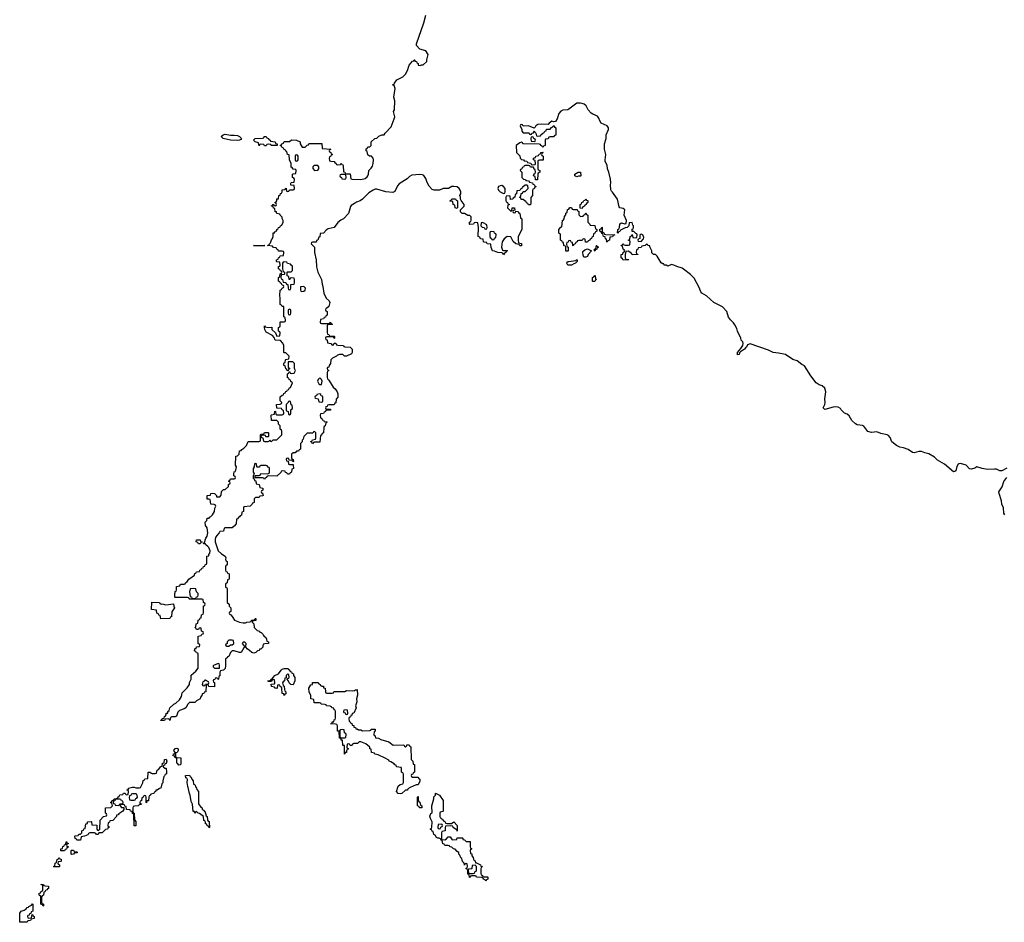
# Model space of a CAD drawing. Header units: inches. Extents: x 2718490 to 2828976, y 856982 to 957410.
# Tile 17 of 63: x 2743848 to 2754879, y 887126 to 897240. Entities that reach past the tile are written whole.
import ezdxf

# ---------------------------------------------------------------- set-up
doc = ezdxf.new("R2010")
doc.units = ezdxf.units.IN
doc.header["$MEASUREMENT"] = 0
for name, color, linetype in [('C7848', 7, 'Continuous'), ('C7849', 7, 'Continuous'), ('C7859', 7, 'Continuous')]:
    doc.layers.add(name, color=color, linetype=linetype)

msp = doc.modelspace()

# ---------------------------------------------------------------- linework, layer by layer
at = {"layer": 'C7848', "color": 6}
for points in [[(2746152, 890000), (2746151, 889970), (2746132, 889950), (2746111, 889949), (2746098, 889942), (2746092, 889928), (2746091, 889889), (2746078, 889882), (2746074, 889850), (2746067, 889847), (2746062, 889862), (2746050, 889866), (2746038, 889862), (2746033, 889847), (2746018, 889842), (2746014, 889830), (2746018, 889818), (2746032, 889812), (2746030, 889766), (2745968, 889768), (2745962, 889782), (2745950, 889786), (2745938, 889782), (2745932, 889710), (2745914, 889706), (2745910, 889688), (2745894, 889686), (2745890, 889666), (2745872, 889648), (2745870, 889629), (2745830, 889609), (2745810, 889589), (2745750, 889588), (2745731, 889569), (2745710, 889529), (2745690, 889517), (2745640, 889500), (2745620, 889480), (2745604, 889436), (2745590, 889428), (2745553, 889427), (2745538, 889422), (2745530, 889386), (2745522, 889402), (2745510, 889406), (2745478, 889402), (2745470, 889388), (2745430, 889386), (2745428, 889390), (2745442, 889398), (2745446, 889410), (2745466, 889414), (2745470, 889434), (2745482, 889438), (2745489, 889451), (2745489, 889470), (2745509, 889471), (2745509, 889489), (2745521, 889499), (2745530, 889531), (2745575, 889570), (2745599, 889581), (2745639, 889620), (2745662, 889658), (2745670, 889698), (2745725, 889755), (2745749, 889790), (2745750, 889814), (2745769, 889851), (2745770, 889894), (2745820, 889940), (2745847, 889973), (2745847, 890000)], [(2746017, 890000), (2746014, 889990), (2746030, 889974), (2746070, 889972), (2746086, 889974), (2746087, 890000)]]:
    msp.add_lwpolyline(points, dxfattribs=at)
for points in [[(2746910, 889788), (2746886, 889790), (2746866, 889810), (2746856, 889836), (2746846, 889850), (2746846, 889854), (2746866, 889870), (2746862, 889902), (2746850, 889906), (2746834, 889890), (2746834, 889866), (2746818, 889862), (2746814, 889830), (2746798, 889822), (2746794, 889810), (2746798, 889778), (2746812, 889772), (2746813, 889733), (2746818, 889718), (2746831, 889710), (2746830, 889686), (2746818, 889682), (2746814, 889670), (2746810, 889669), (2746806, 889686), (2746789, 889690), (2746786, 889750), (2746782, 889762), (2746767, 889767), (2746762, 889782), (2746750, 889786), (2746738, 889782), (2746734, 889750), (2746730, 889746), (2746710, 889748), (2746702, 889762), (2746669, 889770), (2746667, 889793), (2746702, 889798), (2746706, 889810), (2746702, 889842), (2746690, 889846), (2746678, 889842), (2746670, 889826), (2746630, 889826), (2746628, 889830), (2746662, 889838), (2746666, 889850), (2746682, 889858), (2746686, 889870), (2746689, 889871), (2746706, 889890), (2746749, 889911), (2746776, 889950), (2746790, 889962), (2746810, 889970), (2746854, 889970), (2746858, 889958), (2746870, 889954), (2746878, 889938), (2746892, 889932), (2746898, 889918), (2746914, 889910), (2746914, 889890), (2746932, 889870), (2746931, 889830)], [(2745930, 889838), (2745922, 889838), (2745913, 889827), (2745898, 889822), (2745894, 889790), (2745898, 889778), (2745910, 889774), (2745922, 889778), (2745930, 889794), (2745962, 889798), (2745966, 889810), (2745962, 889822)], [(2747290, 889694), (2747350, 889694), (2747362, 889698), (2747366, 889710), (2747372, 889712), (2747489, 889711), (2747510, 889722), (2747580, 889720), (2747598, 889722), (2747611, 889731), (2747629, 889731), (2747630, 889734), (2747631, 889671), (2747621, 889630), (2747625, 889595), (2747612, 889550), (2747618, 889530), (2747590, 889468), (2747574, 889466), (2747570, 889446), (2747558, 889442), (2747554, 889430), (2747538, 889422), (2747534, 889410), (2747538, 889378), (2747550, 889374), (2747558, 889358), (2747570, 889354), (2747574, 889334), (2747590, 889332), (2747592, 889312), (2747611, 889310), (2747613, 889293), (2747627, 889293), (2747642, 889282), (2747670, 889282), (2747690, 889272), (2747770, 889274), (2747782, 889278), (2747786, 889290), (2747830, 889291), (2747830, 889266), (2747818, 889262), (2747814, 889230), (2747818, 889218), (2747830, 889214), (2747834, 889194), (2747869, 889191), (2747895, 889175), (2747982, 889150), (2748031, 889111), (2748150, 889114), (2748158, 889098), (2748170, 889094), (2748182, 889098), (2748187, 889113), (2748210, 889114), (2748218, 889098), (2748230, 889094), (2748232, 888952), (2748252, 888930), (2748258, 888898), (2748270, 888894), (2748271, 888889), (2748272, 888808), (2748258, 888802), (2748253, 888787), (2748238, 888782), (2748234, 888770), (2748238, 888758), (2748250, 888754), (2748310, 888754), (2748318, 888738), (2748332, 888730), (2748331, 888709), (2748313, 888667), (2748290, 888668), (2748224, 888636), (2748198, 888622), (2748192, 888608), (2748170, 888606), (2748130, 888569), (2748110, 888566), (2748088, 888570), (2748070, 888590), (2748090, 888652), (2748110, 888672), (2748142, 888678), (2748147, 888693), (2748147, 888787), (2748142, 888802), (2748126, 888810), (2748126, 888850), (2748122, 888862), (2748070, 888868), (2748067, 888887), (2748050, 888889), (2748042, 888902), (2748006, 888926), (2747989, 888930), (2747982, 888942), (2747944, 888964), (2747864, 889004), (2747826, 889010), (2747822, 889022), (2747790, 889028), (2747786, 889066), (2747770, 889068), (2747769, 889089), (2747749, 889109), (2747725, 889125), (2747670, 889148), (2747653, 889147), (2747634, 889130), (2747592, 889128), (2747578, 889122), (2747574, 889110), (2747568, 889108), (2747550, 889106), (2747542, 889122), (2747530, 889126), (2747518, 889122), (2747514, 889090), (2747518, 889078), (2747531, 889070), (2747518, 889062), (2747511, 889049), (2747510, 889029), (2747492, 889028), (2747492, 889012), (2747486, 889010), (2747486, 889106), (2747470, 889108), (2747466, 889166), (2747450, 889168), (2747448, 889188), (2747430, 889190), (2747426, 889266), (2747410, 889268), (2747407, 889327), (2747402, 889342), (2747387, 889347), (2747329, 889350), (2747347, 889353), (2747350, 889372), (2747366, 889374), (2747370, 889394), (2747382, 889398), (2747387, 889413), (2747387, 889487), (2747382, 889502), (2747370, 889506), (2747367, 889527), (2747346, 889530), (2747342, 889542), (2747328, 889548), (2747286, 889550), (2747282, 889562), (2747267, 889567), (2747226, 889570), (2747222, 889582), (2747207, 889587), (2747146, 889586), (2747142, 889622), (2747108, 889630), (2747108, 889670), (2747090, 889706), (2747088, 889750), (2747110, 889786), (2747128, 889792), (2747130, 889814), (2747190, 889814), (2747198, 889798), (2747214, 889790), (2747218, 889778), (2747232, 889772), (2747250, 889771), (2747253, 889753), (2747272, 889750), (2747274, 889710), (2747278, 889698)], [(2747510, 889506), (2747478, 889502), (2747474, 889490), (2747478, 889478), (2747493, 889473), (2747498, 889458), (2747510, 889454), (2747522, 889458), (2747526, 889470), (2747522, 889502)], [(2747470, 889286), (2747438, 889282), (2747434, 889270), (2747434, 889210), (2747438, 889198), (2747450, 889194), (2747490, 889194), (2747502, 889198), (2747506, 889230), (2747502, 889242), (2747486, 889250), (2747482, 889282)], [(2745630, 888885), (2745622, 888890), (2745622, 888902), (2745609, 888910), (2745607, 888967), (2745590, 888969), (2745586, 888986), (2745568, 888990), (2745570, 889012), (2745586, 889014), (2745588, 889030), (2745575, 889050), (2745590, 889073), (2745610, 889077), (2745625, 889070), (2745625, 889050), (2745611, 889029), (2745594, 889026), (2745593, 888993), (2745598, 888978), (2745613, 888973), (2745652, 888970), (2745654, 888910), (2745650, 888889)], [(2745270, 888466), (2745266, 888470), (2745266, 888530), (2745262, 888542), (2745250, 888546), (2745238, 888542), (2745233, 888527), (2745218, 888522), (2745213, 888487), (2745198, 888482), (2745194, 888470), (2745198, 888458), (2745213, 888453), (2745210, 888446), (2745190, 888446), (2745174, 888430), (2745133, 888427), (2745118, 888422), (2745114, 888410), (2745114, 888370), (2745118, 888358), (2745131, 888350), (2745133, 888273), (2745150, 888254), (2745150, 888208), (2745130, 888206), (2745128, 888328), (2745122, 888342), (2745110, 888346), (2745107, 888367), (2745088, 888370), (2745086, 888386), (2745046, 888390), (2745042, 888422), (2745026, 888426), (2745022, 888442), (2744990, 888446), (2744978, 888442), (2744974, 888430), (2744990, 888414), (2745014, 888414), (2745014, 888390), (2745002, 888370), (2744957, 888343), (2744950, 888330), (2744934, 888326), (2744931, 888310), (2744890, 888266), (2744858, 888262), (2744853, 888247), (2744838, 888242), (2744834, 888210), (2744838, 888198), (2744850, 888194), (2744851, 888191), (2744846, 888186), (2744834, 888186), (2744830, 888168), (2744810, 888166), (2744772, 888130), (2744733, 888127), (2744729, 888109), (2744709, 888109), (2744702, 888122), (2744687, 888127), (2744633, 888127), (2744618, 888122), (2744612, 888108), (2744574, 888090), (2744538, 888082), (2744530, 888046), (2744487, 888047), (2744482, 888062), (2744470, 888066), (2744466, 888090), (2744470, 888094), (2744502, 888098), (2744510, 888114), (2744530, 888114), (2744546, 888130), (2744546, 888150), (2744562, 888158), (2744567, 888173), (2744582, 888178), (2744589, 888230), (2744607, 888233), (2744609, 888250), (2744650, 888254), (2744654, 888250), (2744658, 888218), (2744713, 888213), (2744714, 888170), (2744718, 888158), (2744730, 888154), (2744746, 888170), (2744748, 888270), (2744787, 888313), (2744822, 888318), (2744826, 888330), (2744822, 888342), (2744808, 888348), (2744808, 888410), (2744870, 888414), (2744886, 888430), (2744882, 888462), (2744870, 888466), (2744870, 888474), (2744882, 888478), (2744886, 888490), (2744902, 888498), (2744906, 888510), (2744928, 888512), (2744942, 888518), (2744946, 888530), (2744962, 888538), (2744970, 888554), (2745002, 888558), (2745010, 888574), (2745030, 888574), (2745038, 888558), (2745050, 888554), (2745062, 888558), (2745066, 888590), (2745062, 888602), (2745048, 888610), (2745066, 888614), (2745068, 888630), (2745110, 888642), (2745130, 888642), (2745150, 888634), (2745190, 888634), (2745202, 888638), (2745228, 888690), (2745230, 888714), (2745242, 888718), (2745250, 888734), (2745282, 888738), (2745289, 888810), (2745314, 888810), (2745318, 888798), (2745333, 888793), (2745367, 888793), (2745382, 888798), (2745388, 888830), (2745402, 888838), (2745429, 888871), (2745446, 888874), (2745449, 888910), (2745466, 888914), (2745470, 888951), (2745490, 888954), (2745498, 888930), (2745490, 888906), (2745478, 888902), (2745470, 888886), (2745458, 888882), (2745454, 888870), (2745473, 888853), (2745490, 888852), (2745494, 888810), (2745491, 888791), (2745476, 888784), (2745470, 888766), (2745462, 888758), (2745450, 888710), (2745450, 888688), (2745441, 888679), (2745431, 888630), (2745414, 888626), (2745388, 888608), (2745372, 888608), (2745370, 888588), (2745354, 888586), (2745352, 888570), (2745318, 888562), (2745314, 888550), (2745298, 888542), (2745293, 888527), (2745290, 888488), (2745274, 888486)], [(2745970, 888186), (2745962, 888202), (2745950, 888206), (2745946, 888226), (2745930, 888228), (2745929, 888249), (2745922, 888262), (2745910, 888266), (2745908, 888310), (2745864, 888344), (2745846, 888350), (2745830, 888366), (2745818, 888362), (2745810, 888348), (2745807, 888367), (2745790, 888369), (2745783, 888450), (2745770, 888478), (2745759, 888550), (2745750, 888568), (2745736, 888636), (2745730, 888646), (2745726, 888694), (2745728, 888728), (2745722, 888742), (2745710, 888746), (2745706, 888770), (2745750, 888774), (2745758, 888758), (2745770, 888754), (2745776, 888730), (2745790, 888711), (2745795, 888675), (2745810, 888671), (2745820, 888640), (2745830, 888630), (2745833, 888613), (2745850, 888591), (2745853, 888453), (2745877, 888417), (2745891, 888410), (2745891, 888391), (2745910, 888382), (2745913, 888373), (2745922, 888370), (2745938, 888318), (2745950, 888310), (2745952, 888272), (2745958, 888258), (2745970, 888254), (2745972, 888248), (2745974, 888190)], [(2745150, 888566), (2745110, 888566), (2745098, 888562), (2745092, 888548), (2745078, 888542), (2745074, 888530), (2745078, 888498), (2745093, 888493), (2745130, 888494), (2745142, 888498), (2745148, 888512), (2745162, 888518), (2745166, 888530), (2745162, 888562)], [(2748633, 888233), (2748687, 888233), (2748710, 888251), (2748751, 888209), (2748750, 888146), (2748746, 888166), (2748730, 888168), (2748706, 888190), (2748702, 888202), (2748670, 888208), (2748618, 888202), (2748614, 888190), (2748614, 888150), (2748578, 888142), (2748572, 888128), (2748574, 888054), (2748610, 888052), (2748630, 888062), (2748650, 888082), (2748670, 888082), (2748692, 888052), (2748746, 888054), (2748750, 888074), (2748809, 888071), (2748812, 888070), (2748814, 888066), (2748814, 888054), (2748830, 888052), (2748850, 888032), (2748894, 888030), (2748894, 887970), (2748898, 887958), (2748914, 887950), (2748898, 887942), (2748894, 887930), (2748898, 887898), (2748913, 887893), (2748914, 887870), (2748930, 887854), (2748932, 887832), (2748938, 887818), (2748950, 887814), (2748954, 887794), (2748966, 887794), (2749012, 887770), (2749014, 887754), (2749032, 887750), (2749018, 887742), (2749013, 887727), (2749013, 887673), (2749018, 887658), (2749032, 887652), (2749038, 887638), (2749050, 887634), (2749090, 887634), (2749094, 887630), (2749094, 887610), (2749078, 887602), (2749070, 887586), (2749062, 887602), (2749046, 887610), (2749042, 887622), (2749027, 887627), (2748966, 887630), (2748962, 887642), (2748950, 887646), (2748910, 887646), (2748898, 887642), (2748894, 887630), (2748887, 887627), (2748882, 887662), (2748870, 887666), (2748867, 887707), (2748862, 887722), (2748850, 887726), (2748849, 887731), (2748862, 887738), (2748866, 887750), (2748862, 887782), (2748850, 887786), (2748838, 887782), (2748830, 887768), (2748829, 887789), (2748810, 887808), (2748802, 887842), (2748790, 887849), (2748780, 887880), (2748769, 887890), (2748769, 887909), (2748750, 887918), (2748725, 887945), (2748708, 887950), (2748690, 887968), (2748666, 887970), (2748662, 887982), (2748650, 887986), (2748610, 887986), (2748602, 888002), (2748590, 888006), (2748582, 888042), (2748570, 888046), (2748562, 888062), (2748548, 888068), (2748532, 888068), (2748516, 888076), (2748502, 888102), (2748486, 888110), (2748482, 888142), (2748468, 888148), (2748462, 888162), (2748450, 888166), (2748450, 888174), (2748462, 888178), (2748467, 888193), (2748469, 888250), (2748450, 888288), (2748444, 888316), (2748456, 888344), (2748468, 888352), (2748464, 888430), (2748488, 888510), (2748488, 888532), (2748506, 888550), (2748508, 888572), (2748550, 888551), (2748593, 888490), (2748594, 888370), (2748590, 888366), (2748558, 888362), (2748554, 888350), (2748554, 888310), (2748558, 888298), (2748572, 888292), (2748578, 888278), (2748590, 888274), (2748598, 888258), (2748614, 888250), (2748618, 888238)], [(2744970, 888506), (2744930, 888506), (2744918, 888502), (2744913, 888487), (2744898, 888482), (2744894, 888470), (2744898, 888458), (2744913, 888453), (2744918, 888438), (2744950, 888434), (2744962, 888438), (2744970, 888454), (2745002, 888458), (2745006, 888470), (2745002, 888482), (2744987, 888487), (2744982, 888502)], [(2748350, 888409), (2748326, 888410), (2748322, 888422), (2748306, 888430), (2748306, 888530), (2748310, 888534), (2748314, 888534), (2748314, 888490), (2748318, 888478), (2748332, 888472), (2748338, 888438), (2748352, 888430), (2748354, 888410)], [(2748570, 888226), (2748538, 888222), (2748534, 888190), (2748538, 888178), (2748550, 888174), (2748562, 888178), (2748567, 888193), (2748582, 888198), (2748586, 888210), (2748582, 888222)], [(2744310, 887926), (2744309, 887950), (2744326, 887954), (2744330, 887974), (2744342, 887978), (2744350, 887994), (2744362, 887998), (2744371, 888031), (2744378, 888018), (2744394, 888010), (2744378, 888002), (2744374, 887990), (2744378, 887978), (2744394, 887970), (2744378, 887962), (2744373, 887947), (2744358, 887942), (2744350, 887926)], [(2744430, 887886), (2744426, 887890), (2744426, 887930), (2744430, 887934), (2744450, 887934), (2744458, 887918), (2744490, 887914), (2744494, 887910), (2744490, 887906), (2744458, 887902), (2744450, 887888)], [(2744230, 887746), (2744226, 887750), (2744242, 887758), (2744246, 887790), (2744262, 887798), (2744268, 887830), (2744282, 887838), (2744290, 887854), (2744298, 887838), (2744312, 887832), (2744314, 887810), (2744310, 887806), (2744278, 887802), (2744274, 887790), (2744278, 887778), (2744294, 887770), (2744294, 887750), (2744290, 887746)], [(2748950, 887766), (2748918, 887762), (2748914, 887730), (2748910, 887726), (2748878, 887722), (2748874, 887710), (2748878, 887678), (2748890, 887674), (2748930, 887674), (2748942, 887678), (2748946, 887690), (2748962, 887698), (2748966, 887710), (2748966, 887750)], [(2744110, 887306), (2744102, 887322), (2744086, 887330), (2744086, 887410), (2744082, 887422), (2744070, 887426), (2744067, 887433), (2744067, 887453), (2744082, 887458), (2744087, 887473), (2744102, 887478), (2744106, 887490), (2744106, 887530), (2744102, 887542), (2744088, 887548), (2744088, 887552), (2744114, 887550), (2744118, 887538), (2744133, 887533), (2744170, 887532), (2744172, 887528), (2744170, 887506), (2744158, 887502), (2744154, 887490), (2744138, 887482), (2744130, 887466), (2744118, 887462), (2744114, 887430), (2744098, 887422), (2744094, 887410), (2744093, 887353), (2744098, 887338), (2744114, 887330), (2744114, 887310)], [(2743950, 887174), (2743982, 887178), (2743986, 887214), (2743990, 887214), (2743998, 887198), (2744012, 887192), (2744012, 887168), (2743978, 887162), (2743970, 887146), (2743938, 887142), (2743930, 887126), (2743850, 887126), (2743848, 887230), (2743866, 887250), (2743898, 887262), (2743922, 887278), (2743930, 887291), (2743945, 887295), (2743950, 887302), (2743982, 887318), (2743990, 887334), (2743994, 887330), (2743994, 887250), (2743978, 887242), (2743974, 887226), (2743958, 887222), (2743953, 887207), (2743938, 887202), (2743934, 887190), (2743938, 887178)]]:
    msp.add_lwpolyline(points, close=True, dxfattribs=at)
at = {"layer": 'C7849', "color": 6}
for points in [[(2745847, 890000), (2745846, 890130), (2745842, 890142), (2745830, 890146), (2745822, 890162), (2745808, 890168), (2745809, 890189), (2745814, 890194), (2745826, 890194), (2745830, 890214), (2745862, 890218), (2745866, 890230), (2745862, 890242), (2745848, 890248), (2745848, 890332), (2745882, 890338), (2745887, 890353), (2745902, 890358), (2745906, 890370), (2745902, 890382), (2745886, 890390), (2745882, 890422), (2745870, 890426), (2745858, 890422), (2745850, 890406), (2745830, 890406), (2745822, 890422), (2745809, 890430), (2745822, 890438), (2745826, 890470), (2745842, 890478), (2745846, 890510), (2745862, 890518), (2745870, 890534), (2745882, 890538), (2745886, 890570), (2745902, 890578), (2745908, 890592), (2745909, 890671), (2745910, 890674), (2745922, 890678), (2745926, 890690), (2745922, 890702), (2745908, 890710), (2745902, 890742), (2745890, 890746), (2745752, 890748), (2745746, 890750), (2745742, 890762), (2745727, 890767), (2745590, 890766), (2745586, 890770), (2745586, 890790), (2745590, 890834), (2745602, 890838), (2745606, 890850), (2745606, 890890), (2745642, 890898), (2745650, 890914), (2745690, 890914), (2745702, 890918), (2745706, 890930), (2745722, 890938), (2745742, 890970), (2745805, 891015), (2745810, 891034), (2745822, 891038), (2745830, 891054), (2745862, 891058), (2745867, 891073), (2745882, 891078), (2745887, 891093), (2745902, 891098), (2745907, 891113), (2745922, 891118), (2745927, 891133), (2745942, 891138), (2745946, 891150), (2745946, 891230), (2745966, 891234), (2745966, 891246), (2745977, 891263), (2745981, 891290), (2745967, 891327), (2745957, 891337), (2745934, 891354), (2745930, 891366), (2745910, 891366), (2745906, 891370), (2745906, 891374), (2745918, 891382), (2745933, 891430), (2745948, 891452), (2745957, 891490), (2745947, 891547), (2745928, 891572), (2745926, 891610), (2745946, 891630), (2745947, 891653), (2745970, 891654), (2745975, 891665), (2745990, 891672), (2746009, 891691), (2746029, 891730), (2746035, 891765), (2746046, 891790), (2746042, 891802), (2746027, 891807), (2745988, 891810), (2745982, 891862), (2745968, 891868), (2745950, 891869), (2745948, 891910), (2745987, 891913), (2745989, 891930), (2746010, 891936), (2746032, 891930), (2746052, 891910), (2746054, 891894), (2746090, 891894), (2746107, 891913), (2746110, 891954), (2746130, 891974), (2746150, 891974), (2746188, 892010), (2746188, 892030), (2746202, 892038), (2746206, 892050), (2746202, 892062), (2746190, 892066), (2746190, 892074), (2746202, 892078), (2746210, 892094), (2746250, 892094), (2746262, 892098), (2746266, 892110), (2746262, 892122), (2746247, 892127), (2746246, 892150), (2746250, 892174), (2746262, 892178), (2746270, 892194), (2746278, 892230), (2746266, 892250), (2746269, 892350), (2746290, 892354), (2746306, 892370), (2746309, 892410), (2746328, 892412), (2746335, 892425), (2746360, 892440), (2746389, 892470), (2746407, 892513), (2746530, 892514), (2746542, 892518), (2746546, 892530), (2746546, 892590), (2746550, 892594), (2746582, 892598), (2746590, 892614), (2746630, 892614), (2746634, 892610), (2746634, 892570), (2746630, 892566), (2746607, 892567), (2746602, 892582), (2746590, 892586), (2746558, 892582), (2746554, 892570), (2746558, 892558), (2746573, 892553), (2746578, 892518), (2746590, 892514), (2746630, 892514), (2746642, 892518), (2746650, 892534), (2746658, 892518), (2746670, 892514), (2746688, 892532), (2746727, 892533), (2746786, 892590), (2746786, 892630), (2746782, 892642), (2746766, 892650), (2746766, 892690), (2746748, 892708), (2746746, 892730), (2746727, 892747), (2746668, 892748), (2746666, 892810), (2746670, 892814), (2746702, 892818), (2746706, 892854), (2746714, 892850), (2746718, 892818), (2746730, 892814), (2746790, 892814), (2746802, 892818), (2746806, 892830), (2746802, 892862), (2746788, 892868), (2746782, 892882), (2746727, 892887), (2746726, 892930), (2746767, 892933), (2746782, 892938), (2746786, 892950), (2746768, 892970), (2746767, 893013), (2746787, 893033), (2746802, 893038), (2746806, 893050), (2746822, 893058), (2746828, 893072), (2746842, 893078), (2746850, 893094), (2746862, 893098), (2746867, 893113), (2746882, 893118), (2746906, 893170), (2746887, 893187), (2746882, 893202), (2746867, 893207), (2746862, 893222), (2746847, 893227), (2746848, 893272), (2746862, 893278), (2746866, 893294), (2746873, 893293), (2746878, 893278), (2746890, 893274), (2746922, 893278), (2746938, 893310), (2746926, 893330), (2746927, 893387), (2746907, 893407), (2746854, 893406), (2746854, 893350), (2746858, 893338), (2746870, 893334), (2746872, 893328), (2746858, 893322), (2746854, 893306), (2746846, 893310), (2746842, 893322), (2746830, 893326), (2746822, 893362), (2746806, 893366), (2746808, 893388), (2746810, 893394), (2746822, 893398), (2746826, 893430), (2746830, 893434), (2746862, 893438), (2746866, 893470), (2746830, 893506), (2746810, 893506), (2746806, 893510), (2746809, 893589), (2746797, 893617), (2746770, 893646), (2746710, 893648), (2746700, 893680), (2746682, 893702), (2746610, 893737), (2746593, 893770), (2746589, 893791), (2746590, 893811), (2746598, 893798), (2746630, 893792), (2746673, 893793), (2746674, 893770), (2746713, 893733), (2746730, 893694), (2746762, 893698), (2746766, 893730), (2746762, 893742), (2746746, 893750), (2746746, 893790), (2746762, 893798), (2746766, 893810), (2746766, 893850), (2746770, 893854), (2746810, 893854), (2746822, 893858), (2746826, 893870), (2746822, 893902), (2746806, 893910), (2746806, 894026), (2746788, 894028), (2746782, 894042), (2746766, 894050), (2746767, 894127), (2746762, 894142), (2746762, 894170), (2746768, 894190), (2746766, 894210), (2746782, 894218), (2746787, 894233), (2746802, 894238), (2746806, 894250), (2746802, 894262), (2746787, 894267), (2746782, 894282), (2746770, 894286), (2746762, 894302), (2746746, 894310), (2746746, 894350), (2746762, 894358), (2746768, 894392), (2746782, 894398), (2746786, 894410), (2746782, 894422), (2746770, 894426), (2746762, 894442), (2746746, 894450), (2746747, 894473), (2746762, 894478), (2746766, 894490), (2746762, 894522), (2746730, 894526), (2746726, 894530), (2746726, 894550), (2746742, 894558), (2746747, 894573), (2746762, 894578), (2746767, 894593), (2746802, 894598), (2746806, 894630), (2746802, 894642), (2746790, 894646), (2746747, 894647), (2746742, 894662), (2746727, 894667), (2746722, 894682), (2746690, 894688), (2746682, 894702), (2746626, 894710), (2746642, 894718), (2746646, 894730), (2746659, 894741), (2746670, 894772), (2746682, 894790), (2746689, 894810), (2746688, 894850), (2746707, 894853), (2746710, 894871), (2746727, 894873), (2746729, 894890), (2746743, 894897), (2746749, 894910), (2746764, 894916), (2746770, 894931), (2746783, 894937), (2746798, 894970), (2746798, 894990), (2746788, 895012), (2746788, 895028), (2746766, 895050), (2746762, 895062), (2746730, 895068), (2746726, 895086), (2746710, 895088), (2746706, 895126), (2746690, 895128), (2746687, 895147), (2746670, 895149), (2746670, 895154), (2746682, 895158), (2746686, 895170), (2746693, 895173), (2746698, 895158), (2746710, 895154), (2746722, 895158), (2746726, 895170), (2746722, 895182), (2746708, 895190), (2746722, 895198), (2746729, 895211), (2746730, 895231), (2746747, 895233), (2746750, 895271), (2746767, 895273), (2746770, 895294), (2746782, 895298), (2746788, 895312), (2746790, 895332), (2746822, 895338), (2746826, 895350), (2746832, 895352), (2746838, 895318), (2746850, 895314), (2746862, 895318), (2746870, 895334), (2746910, 895334), (2746922, 895338), (2746926, 895350), (2746922, 895382), (2746887, 895387), (2746887, 895407), (2746890, 895414), (2746922, 895418), (2746926, 895450), (2746922, 895462), (2746906, 895470), (2746906, 895510), (2746910, 895514), (2746942, 895518), (2746946, 895550), (2746942, 895562), (2746910, 895566), (2746902, 895582), (2746890, 895586), (2746888, 895628), (2746869, 895671), (2746866, 895726), (2746850, 895728), (2746842, 895762), (2746830, 895766), (2746822, 895782), (2746810, 895786), (2746802, 895802), (2746790, 895806), (2746782, 895822), (2746766, 895830), (2746782, 895838), (2746786, 895850), (2746802, 895858), (2746810, 895874), (2746870, 895874), (2746892, 895892), (2746950, 895891), (2746990, 895872), (2746992, 895850), (2747013, 895813), (2747047, 895813), (2747070, 895834), (2747082, 895838), (2747086, 895850), (2747091, 895851), (2747232, 895852), (2747238, 895798), (2747334, 895790), (2747318, 895782), (2747314, 895770), (2747318, 895758), (2747334, 895750), (2747338, 895738), (2747354, 895730), (2747338, 895722), (2747330, 895706), (2747318, 895702), (2747314, 895690), (2747318, 895658), (2747333, 895653), (2747372, 895652), (2747378, 895638), (2747394, 895630), (2747398, 895618), (2747410, 895614), (2747442, 895618), (2747450, 895634), (2747458, 895618), (2747470, 895614), (2747473, 895607), (2747474, 895534), (2747492, 895532), (2747498, 895518), (2747510, 895514), (2747550, 895514), (2747558, 895458), (2747573, 895453), (2747670, 895450), (2747720, 895460), (2747742, 895478), (2747748, 895490), (2747755, 895510), (2747758, 895550), (2747785, 895575), (2747800, 895600), (2747809, 895630), (2747813, 895670), (2747809, 895690), (2747790, 895709), (2747766, 895710), (2747750, 895726), (2747742, 895762), (2747728, 895770), (2747728, 895792), (2747742, 895798), (2747750, 895814), (2747770, 895814), (2747786, 895830), (2747786, 895870), (2747828, 895910), (2747849, 895911), (2747870, 895934), (2747906, 895950), (2747930, 895951), (2747941, 895970), (2748010, 896041), (2748044, 896130), (2748049, 896150), (2748035, 896210), (2748048, 896230), (2748049, 896330), (2748039, 896370), (2748054, 896470), (2748042, 896502), (2748026, 896510), (2748042, 896518), (2748046, 896530), (2748075, 896565), (2748139, 896601), (2748171, 896629), (2748194, 896670), (2748210, 896731), (2748250, 896774), (2748262, 896778), (2748266, 896790), (2748270, 896792), (2748274, 896786), (2748274, 896774), (2748294, 896770), (2748298, 896758), (2748314, 896750), (2748314, 896730), (2748335, 896725), (2748350, 896734), (2748370, 896734), (2748408, 896770), (2748409, 896791), (2748426, 896850), (2748398, 896890), (2748330, 896909), (2748294, 896950), (2748294, 896970), (2748375, 897205), (2748397, 897290)], [(2750000, 896239), (2749990, 896231), (2749932, 896228), (2749910, 896216), (2749888, 896190), (2749870, 896130), (2749850, 896098), (2749830, 896095), (2749810, 896102), (2749780, 896080), (2749770, 896066), (2749690, 896069), (2749654, 896066), (2749631, 896050), (2749624, 896036), (2749610, 896026), (2749550, 896049), (2749490, 896046), (2749482, 896062), (2749470, 896066), (2749458, 896062), (2749454, 896050), (2749474, 896010), (2749474, 895990), (2749490, 895974), (2749551, 895971), (2749554, 895970), (2749558, 895958), (2749570, 895954), (2749582, 895958), (2749586, 895970), (2749606, 895974), (2749610, 895994), (2749618, 895978), (2749632, 895970), (2749638, 895938), (2749650, 895934), (2749682, 895938), (2749686, 895950), (2749708, 895970), (2749723, 895977), (2749730, 895992), (2749746, 895994), (2749750, 896014), (2749790, 896014), (2749807, 896033), (2749822, 896038), (2749826, 896050), (2749834, 896050), (2749838, 896038), (2749854, 896030), (2749853, 895947), (2749838, 895942), (2749830, 895928), (2749790, 895926), (2749778, 895922), (2749770, 895906), (2749738, 895902), (2749734, 895890), (2749734, 895830), (2749718, 895822), (2749710, 895806), (2749702, 895822), (2749686, 895830), (2749682, 895842), (2749667, 895847), (2749492, 895848), (2749486, 895850), (2749482, 895862), (2749470, 895866), (2749450, 895862), (2749412, 895830), (2749414, 895750), (2749450, 895714), (2749454, 895690), (2749470, 895674), (2749494, 895670), (2749498, 895658), (2749530, 895654), (2749538, 895638), (2749573, 895633), (2749578, 895618), (2749590, 895614), (2749622, 895618), (2749626, 895630), (2749622, 895662), (2749606, 895670), (2749606, 895690), (2749626, 895694), (2749630, 895712), (2749662, 895718), (2749668, 895732), (2749682, 895738), (2749687, 895753), (2749710, 895754), (2749714, 895750), (2749698, 895742), (2749694, 895730), (2749698, 895718), (2749714, 895710), (2749713, 895667), (2749670, 895666), (2749658, 895662), (2749654, 895650), (2749654, 895570), (2749658, 895558), (2749674, 895550), (2749674, 895530), (2749658, 895522), (2749654, 895510), (2749650, 895446), (2749627, 895447), (2749622, 895482), (2749606, 895490), (2749610, 895514), (2749622, 895518), (2749626, 895530), (2749622, 895562), (2749610, 895566), (2749606, 895586), (2749569, 895589), (2749562, 895602), (2749550, 895606), (2749510, 895606), (2749498, 895602), (2749493, 895587), (2749478, 895582), (2749473, 895567), (2749458, 895562), (2749454, 895550), (2749474, 895530), (2749474, 895470), (2749493, 895453), (2749514, 895450), (2749518, 895438), (2749550, 895434), (2749558, 895418), (2749593, 895413), (2749598, 895398), (2749613, 895393), (2749618, 895378), (2749631, 895371), (2749630, 895366), (2749618, 895362), (2749610, 895346), (2749598, 895342), (2749593, 895327), (2749592, 895270), (2749573, 895247), (2749574, 895190), (2749570, 895166), (2749547, 895167), (2749542, 895182), (2749527, 895187), (2749522, 895202), (2749510, 895206), (2749490, 895226), (2749467, 895227), (2749462, 895242), (2749446, 895250), (2749462, 895258), (2749467, 895293), (2749482, 895298), (2749490, 895314), (2749510, 895314), (2749546, 895350), (2749542, 895382), (2749530, 895386), (2749510, 895386), (2749490, 895366), (2749478, 895362), (2749473, 895347), (2749458, 895342), (2749453, 895327), (2749418, 895322), (2749414, 895290), (2749398, 895282), (2749394, 895250), (2749378, 895242), (2749372, 895228), (2749347, 895227), (2749342, 895262), (2749330, 895266), (2749298, 895262), (2749293, 895247), (2749293, 895213), (2749298, 895198), (2749313, 895193), (2749318, 895178), (2749334, 895170), (2749318, 895162), (2749314, 895130), (2749350, 895094), (2749362, 895098), (2749367, 895133), (2749393, 895133), (2749394, 895106), (2749378, 895102), (2749374, 895090), (2749378, 895078), (2749390, 895074), (2749402, 895078), (2749406, 895094), (2749434, 895090), (2749438, 895078), (2749452, 895070), (2749458, 895018), (2749474, 895010), (2749472, 894890), (2749434, 894810), (2749432, 894770), (2749438, 894738), (2749470, 894734), (2749470, 894706), (2749450, 894706), (2749442, 894722), (2749406, 894730), (2749376, 894756), (2749350, 894806), (2749310, 894809), (2749275, 894785), (2749252, 894750), (2749245, 894690), (2749258, 894658), (2749270, 894654), (2749310, 894654), (2749314, 894650), (2749298, 894642), (2749294, 894630), (2749278, 894622), (2749270, 894606), (2749262, 894622), (2749248, 894628), (2749206, 894630), (2749167, 894647), (2749146, 894650), (2749130, 894686), (2749126, 894726), (2749086, 894730), (2749082, 894742), (2749050, 894746), (2749046, 894750), (2749042, 894782), (2749010, 894786), (2749002, 894802), (2748986, 894810), (2748988, 894910), (2748982, 894962), (2748950, 894966), (2748938, 894962), (2748932, 894948), (2748890, 894946), (2748886, 894950), (2748886, 894970), (2748902, 894978), (2748907, 894993), (2748906, 895030), (2748890, 895046), (2748870, 895046), (2748830, 895068), (2748806, 895070), (2748788, 895088), (2748786, 895110), (2748828, 895150), (2748829, 895170), (2748794, 895214), (2748788, 895228), (2748788, 895250), (2748779, 895270), (2748789, 895290), (2748789, 895310), (2748784, 895330), (2748770, 895347), (2748750, 895366), (2748710, 895372), (2748690, 895369), (2748651, 895349), (2748593, 895347), (2748550, 895329), (2748490, 895328), (2748470, 895338), (2748435, 895375), (2748414, 895414), (2748400, 895460), (2748375, 895495), (2748362, 895502), (2748330, 895506), (2748243, 895497), (2748216, 895484), (2748190, 895458), (2748099, 895401), (2748081, 895379), (2748050, 895314), (2748030, 895305), (2747950, 895312), (2747850, 895342), (2747830, 895340), (2747809, 895331), (2747761, 895299), (2747690, 895230), (2747661, 895210), (2747623, 895197), (2747598, 895182), (2747563, 895157), (2747554, 895146), (2747530, 895070), (2747474, 895010), (2747445, 894995), (2747414, 894966), (2747370, 894910), (2747305, 894895), (2747280, 894880), (2747250, 894849), (2747214, 894846), (2747210, 894806), (2747198, 894802), (2747190, 894768), (2747174, 894766), (2747170, 894746), (2747130, 894746), (2747118, 894742), (2747114, 894730), (2747151, 894691), (2747150, 894630), (2747168, 894550), (2747172, 894472), (2747190, 894410), (2747228, 894328), (2747235, 894275), (2747246, 894250), (2747255, 894175), (2747281, 894121), (2747314, 894090), (2747322, 894070), (2747310, 894028), (2747290, 894006), (2747278, 894002), (2747274, 893990), (2747278, 893978), (2747294, 893970), (2747294, 893930), (2747278, 893922), (2747273, 893907), (2747258, 893902), (2747253, 893887), (2747218, 893882), (2747214, 893850), (2747218, 893838), (2747230, 893834), (2747310, 893834), (2747322, 893838), (2747330, 893852), (2747334, 893834), (2747352, 893830), (2747350, 893826), (2747310, 893826), (2747298, 893822), (2747294, 893810), (2747294, 893730), (2747298, 893718), (2747313, 893713), (2747318, 893698), (2747330, 893694), (2747370, 893694), (2747374, 893690), (2747374, 893670), (2747370, 893666), (2747362, 893682), (2747350, 893686), (2747290, 893686), (2747278, 893682), (2747274, 893670), (2747278, 893658), (2747293, 893653), (2747298, 893618), (2747332, 893612), (2747350, 893594), (2747362, 893598), (2747370, 893614), (2747390, 893614), (2747398, 893598), (2747413, 893593), (2747474, 893590), (2747478, 893578), (2747490, 893574), (2747550, 893572), (2747571, 893550), (2747574, 893510), (2747565, 893495), (2747511, 893470), (2747486, 893470), (2747468, 893488), (2747430, 893489), (2747410, 893482), (2747398, 893470), (2747353, 893447), (2747333, 893427), (2747330, 893389), (2747314, 893366), (2747310, 893346), (2747298, 893342), (2747294, 893330), (2747298, 893318), (2747311, 893310), (2747298, 893302), (2747292, 893288), (2747291, 893230), (2747295, 893215), (2747310, 893202), (2747361, 893121), (2747382, 893102), (2747405, 893070), (2747411, 893049), (2747412, 893010), (2747393, 892987), (2747390, 892946), (2747378, 892942), (2747370, 892926), (2747310, 892926), (2747298, 892922), (2747293, 892907), (2747278, 892902), (2747274, 892890), (2747278, 892878), (2747290, 892874), (2747330, 892874), (2747330, 892866), (2747290, 892866), (2747278, 892862), (2747274, 892850), (2747258, 892842), (2747250, 892826), (2747218, 892822), (2747214, 892810), (2747218, 892778), (2747233, 892773), (2747238, 892758), (2747253, 892753), (2747258, 892738), (2747290, 892734), (2747291, 892731), (2747290, 892726), (2747278, 892722), (2747272, 892690), (2747258, 892682), (2747254, 892670), (2747252, 892610), (2747238, 892602), (2747230, 892586), (2747218, 892582), (2747210, 892506), (2747150, 892506), (2747138, 892502), (2747130, 892488), (2747122, 892502), (2747108, 892508), (2747110, 892514), (2747122, 892518), (2747130, 892534), (2747162, 892538), (2747166, 892550), (2747166, 892610), (2747150, 892626), (2747138, 892622), (2747132, 892608), (2747070, 892606), (2747032, 892570), (2747022, 892538), (2747014, 892530), (2747014, 892510), (2746994, 892490), (2746993, 892427), (2746978, 892422), (2746973, 892407), (2746950, 892406), (2746933, 892387), (2746910, 892386), (2746894, 892370), (2746894, 892330), (2746898, 892318), (2746913, 892313), (2746914, 892290), (2746907, 892287), (2746902, 892302), (2746866, 892306), (2746862, 892322), (2746850, 892326), (2746838, 892322), (2746834, 892310), (2746838, 892298), (2746854, 892294), (2746858, 892258), (2746870, 892254), (2746910, 892254), (2746913, 892247), (2746914, 892210), (2746898, 892202), (2746894, 892170), (2746878, 892162), (2746870, 892146), (2746847, 892147), (2746842, 892162), (2746827, 892167), (2746822, 892182), (2746790, 892186), (2746778, 892182), (2746773, 892167), (2746730, 892126), (2746633, 892127), (2746618, 892122), (2746614, 892110), (2746598, 892102), (2746590, 892088), (2746582, 892102), (2746570, 892106), (2746486, 892106), (2746486, 892134), (2746530, 892134), (2746542, 892138), (2746550, 892154), (2746627, 892153), (2746642, 892158), (2746646, 892170), (2746646, 892210), (2746642, 892222), (2746630, 892226), (2746622, 892242), (2746610, 892246), (2746550, 892246), (2746538, 892242), (2746533, 892227), (2746510, 892226), (2746506, 892230), (2746502, 892262), (2746490, 892266), (2746478, 892262), (2746474, 892230), (2746462, 892210), (2746462, 892170), (2746474, 892150), (2746462, 892130), (2746464, 892104), (2746474, 892094), (2746478, 892078), (2746493, 892073), (2746498, 892038), (2746532, 892032), (2746538, 891998), (2746572, 891992), (2746572, 891970), (2746558, 891962), (2746554, 891950), (2746558, 891938), (2746570, 891934), (2746574, 891910), (2746570, 891906), (2746538, 891902), (2746530, 891886), (2746490, 891886), (2746474, 891870), (2746474, 891830), (2746458, 891822), (2746454, 891810), (2746430, 891789), (2746358, 891782), (2746354, 891770), (2746354, 891730), (2746338, 891722), (2746333, 891687), (2746318, 891682), (2746312, 891668), (2746298, 891662), (2746290, 891646), (2746278, 891642), (2746272, 891590), (2746250, 891566), (2746238, 891562), (2746230, 891546), (2746150, 891546), (2746138, 891542), (2746133, 891507), (2746090, 891506), (2746082, 891490), (2746058, 891462), (2746043, 891437), (2746039, 891421), (2746039, 891390), (2746070, 891290), (2746110, 891254), (2746151, 891230), (2746158, 891210), (2746154, 891194), (2746158, 891178), (2746171, 891170), (2746174, 891130), (2746158, 891122), (2746154, 891110), (2746154, 891070), (2746158, 891058), (2746173, 891053), (2746178, 891038), (2746194, 891030), (2746194, 890970), (2746178, 890962), (2746172, 890930), (2746158, 890922), (2746154, 890910), (2746154, 890890), (2746158, 890878), (2746170, 890874), (2746173, 890867), (2746174, 890710), (2746194, 890690), (2746194, 890670), (2746214, 890650), (2746214, 890610), (2746198, 890602), (2746194, 890590), (2746198, 890578), (2746213, 890573), (2746230, 890554), (2746253, 890513), (2746310, 890490), (2746350, 890481), (2746378, 890482), (2746391, 890491), (2746428, 890492), (2746442, 890498), (2746446, 890510), (2746468, 890512), (2746482, 890518), (2746486, 890530), (2746494, 890530), (2746493, 890507), (2746458, 890502), (2746454, 890490), (2746472, 890472), (2746474, 890430), (2746510, 890394), (2746534, 890390), (2746538, 890378), (2746552, 890372), (2746574, 890350), (2746578, 890338), (2746594, 890330), (2746598, 890318), (2746610, 890314), (2746618, 890278), (2746634, 890270), (2746634, 890250), (2746593, 890247), (2746578, 890242), (2746572, 890228), (2746571, 890210), (2746550, 890188), (2746534, 890186), (2746532, 890170), (2746512, 890168), (2746494, 890150), (2746470, 890142), (2746450, 890149), (2746422, 890170), (2746398, 890190), (2746387, 890207), (2746370, 890208), (2746360, 890200), (2746330, 890148), (2746310, 890149), (2746250, 890168), (2746230, 890168), (2746211, 890149), (2746190, 890106), (2746178, 890102), (2746174, 890090), (2746158, 890082), (2746154, 890070), (2746152, 890000)], [(2750000, 894763), (2749998, 894762), (2749993, 894747), (2749978, 894742), (2749974, 894730), (2749978, 894698), (2749994, 894690), (2749994, 894650), (2749990, 894646), (2749968, 894648), (2749967, 894687), (2749962, 894702), (2749946, 894710), (2749942, 894742), (2749930, 894746), (2749922, 894762), (2749908, 894770), (2749906, 894830), (2749902, 894842), (2749889, 894849), (2749888, 894888), (2749910, 894914), (2749922, 894918), (2749929, 894990), (2749942, 894998), (2749949, 895010), (2749950, 895034), (2749967, 895053), (2749968, 895072), (2749982, 895078), (2749987, 895113), (2750000, 895117)], [(2750000, 894489), (2749989, 894489), (2749978, 894510), (2749986, 894530), (2750000, 894532)], [(2746087, 890000), (2746087, 890007), (2746082, 890022), (2746070, 890026), (2746018, 890002), (2746017, 890000)]]:
    msp.add_lwpolyline(points, dxfattribs=at)
for points in [[(2746210, 895945), (2746250, 895946), (2746290, 895941), (2746310, 895931), (2746332, 895910), (2746324, 895896), (2746310, 895889), (2746290, 895885), (2746210, 895889), (2746129, 895909), (2746106, 895930), (2746126, 895950), (2746150, 895958)], [(2746730, 895829), (2746666, 895830), (2746662, 895842), (2746630, 895846), (2746618, 895842), (2746610, 895828), (2746590, 895826), (2746582, 895842), (2746550, 895846), (2746538, 895842), (2746530, 895826), (2746522, 895862), (2746486, 895870), (2746466, 895890), (2746486, 895910), (2746570, 895914), (2746582, 895918), (2746586, 895930), (2746611, 895931), (2746618, 895918), (2746634, 895910), (2746638, 895898), (2746654, 895890), (2746658, 895878), (2746712, 895870), (2746714, 895854), (2746734, 895850), (2746734, 895830)], [(2749590, 895926), (2749578, 895922), (2749574, 895910), (2749578, 895878), (2749610, 895874), (2749622, 895878), (2749626, 895890), (2749622, 895902), (2749607, 895907), (2749602, 895922)], [(2746950, 895726), (2746938, 895722), (2746934, 895710), (2746934, 895670), (2746938, 895658), (2746950, 895654), (2746962, 895658), (2746966, 895670), (2746966, 895710), (2746962, 895722)], [(2747152, 895608), (2747140, 895600), (2747132, 895590), (2747133, 895573), (2747152, 895552), (2747190, 895554), (2747198, 895570), (2747198, 895590), (2747188, 895608)], [(2747490, 895506), (2747450, 895506), (2747438, 895502), (2747434, 895490), (2747438, 895478), (2747453, 895473), (2747458, 895458), (2747490, 895454), (2747502, 895458), (2747506, 895470), (2747502, 895502)], [(2749250, 895381), (2749230, 895379), (2749211, 895370), (2749204, 895350), (2749211, 895330), (2749230, 895311), (2749270, 895294), (2749282, 895298), (2749288, 895312), (2749288, 895350), (2749269, 895370)], [(2748750, 895126), (2748728, 895130), (2748722, 895162), (2748706, 895170), (2748702, 895202), (2748670, 895206), (2748666, 895210), (2748682, 895218), (2748688, 895232), (2748730, 895234), (2748738, 895218), (2748754, 895210), (2748754, 895130)], [(2749030, 894966), (2749018, 894962), (2749014, 894930), (2749030, 894914), (2749053, 894913), (2749058, 894898), (2749070, 894894), (2749082, 894898), (2749086, 894910), (2749082, 894942), (2749067, 894947), (2749058, 894958)], [(2749130, 894866), (2749118, 894862), (2749114, 894850), (2749114, 894810), (2749118, 894798), (2749134, 894790), (2749138, 894778), (2749150, 894774), (2749162, 894778), (2749168, 894792), (2749182, 894798), (2749186, 894830), (2749182, 894842), (2749168, 894848), (2749162, 894862)], [(2746550, 894706), (2746466, 894710), (2746594, 894710), (2746590, 894709)], [(2746810, 894526), (2746798, 894522), (2746794, 894510), (2746792, 894450), (2746798, 894418), (2746814, 894410), (2746814, 894390), (2746810, 894386), (2746778, 894382), (2746774, 894350), (2746778, 894338), (2746794, 894330), (2746798, 894298), (2746830, 894294), (2746838, 894278), (2746853, 894273), (2746854, 894230), (2746858, 894218), (2746870, 894214), (2746882, 894218), (2746886, 894230), (2746887, 894273), (2746922, 894278), (2746926, 894290), (2746926, 894330), (2746922, 894342), (2746890, 894346), (2746878, 894342), (2746873, 894327), (2746867, 894327), (2746862, 894362), (2746846, 894370), (2746846, 894410), (2746850, 894414), (2746890, 894414), (2746906, 894430), (2746906, 894470), (2746902, 894482), (2746888, 894488), (2746882, 894502), (2746848, 894508), (2746842, 894522)], [(2747030, 894249), (2746994, 894246), (2746993, 894213), (2746998, 894198), (2747010, 894194), (2747030, 894198), (2747048, 894210), (2747049, 894230)], [(2746870, 893998), (2746854, 893990), (2746854, 893950), (2746858, 893938), (2746870, 893934), (2746882, 893938), (2746886, 893950), (2746886, 893990)], [(2747210, 893226), (2747192, 893208), (2747185, 893190), (2747200, 893160), (2747210, 893152), (2747230, 893154), (2747238, 893190), (2747228, 893208)], [(2746870, 892966), (2746858, 892962), (2746854, 892950), (2746834, 892930), (2746834, 892870), (2746838, 892858), (2746854, 892850), (2746858, 892818), (2746870, 892814), (2746882, 892818), (2746886, 892830), (2746886, 892870), (2746902, 892878), (2746906, 892890), (2746902, 892922), (2746890, 892926), (2746882, 892962)], [(2747210, 893046), (2747178, 893042), (2747173, 893027), (2747158, 893022), (2747154, 893010), (2747158, 892998), (2747193, 892993), (2747198, 892958), (2747230, 892954), (2747242, 892958), (2747246, 892970), (2747246, 893010), (2747242, 893022), (2747227, 893027), (2747222, 893042)], [(2745850, 891366), (2745842, 891382), (2745826, 891390), (2745827, 891413), (2745870, 891412), (2745874, 891394), (2745894, 891390), (2745894, 891386), (2745878, 891382), (2745870, 891366)], [(2745790, 890868), (2745758, 890862), (2745752, 890830), (2745758, 890778), (2745772, 890772), (2745778, 890758), (2745810, 890754), (2745822, 890758), (2745830, 890774), (2745842, 890778), (2745846, 890790), (2745846, 890810), (2745828, 890828), (2745822, 890862)], [(2745432, 890692), (2745444, 890696), (2745485, 890685), (2745573, 890693), (2745574, 890670), (2745582, 890650), (2745554, 890606), (2745550, 890548), (2745534, 890546), (2745530, 890529), (2745428, 890528), (2745422, 890562), (2745407, 890567), (2745402, 890582), (2745386, 890590), (2745382, 890622), (2745326, 890630), (2745327, 890713), (2745409, 890711), (2745414, 890710), (2745418, 890698)], [(2746230, 890286), (2746190, 890286), (2746174, 890270), (2746174, 890250), (2746158, 890242), (2746154, 890230), (2746170, 890222), (2746190, 890222), (2746210, 890234), (2746230, 890234), (2746246, 890250), (2746242, 890282)], [(2746370, 890266), (2746350, 890266), (2746342, 890250), (2746350, 890234), (2746370, 890214), (2746382, 890218), (2746386, 890250)]]:
    msp.add_lwpolyline(points, close=True, dxfattribs=at)
at = {"layer": 'C7859', "color": 6}
for points in [[(2754906, 892214), (2754850, 892184), (2754830, 892185), (2754790, 892202), (2754770, 892204), (2754690, 892198), (2754630, 892210), (2754570, 892229), (2754550, 892216), (2754510, 892204), (2754489, 892209), (2754450, 892250), (2754390, 892268), (2754370, 892264), (2754362, 892258), (2754348, 892232), (2754335, 892185), (2754324, 892176), (2754310, 892173), (2754210, 892258), (2754130, 892305), (2754097, 892337), (2754035, 892375), (2753990, 892385), (2753950, 892400), (2753920, 892400), (2753870, 892386), (2753850, 892390), (2753803, 892423), (2753750, 892443), (2753710, 892451), (2753670, 892468), (2753619, 892510), (2753599, 892559), (2753580, 892580), (2753567, 892587), (2753495, 892605), (2753450, 892622), (2753390, 892613), (2753350, 892624), (2753306, 892686), (2753290, 892694), (2753230, 892702), (2753210, 892710), (2753170, 892750), (2753140, 892800), (2753118, 892818), (2753090, 892830), (2753050, 892870), (2753043, 892883), (2753018, 892898), (2752990, 892903), (2752960, 892900), (2752870, 892872), (2752850, 892890), (2752868, 892930), (2752872, 892950), (2752870, 892990), (2752879, 893070), (2752867, 893110), (2752839, 893139), (2752805, 893150), (2752770, 893171), (2752710, 893249), (2752642, 893362), (2752610, 893377), (2752559, 893419), (2752510, 893434), (2752427, 893487), (2752350, 893503), (2752290, 893509), (2752236, 893536), (2752030, 893607), (2752003, 893597), (2751990, 893570), (2751978, 893562), (2751970, 893550), (2751923, 893517), (2751914, 893506), (2751910, 893489), (2751890, 893486), (2751889, 893510), (2751926, 893554), (2751949, 893590), (2751954, 893610), (2751949, 893629), (2751930, 893649), (2751926, 893670), (2751890, 893750), (2751881, 893781), (2751860, 893820), (2751844, 893844), (2751810, 893876), (2751790, 893907), (2751770, 893970), (2751721, 894021), (2751626, 894070), (2751544, 894144), (2751490, 894177), (2751480, 894190), (2751460, 894240), (2751404, 894344), (2751365, 894385), (2751285, 894445), (2751270, 894455), (2751210, 894473), (2751178, 894490), (2751150, 894498), (2751110, 894478), (2751090, 894488), (2751070, 894488), (2751066, 894506), (2751054, 894506), (2751035, 894515), (2750988, 894590), (2750970, 894608), (2750949, 894609), (2750930, 894628), (2750929, 894650), (2750906, 894694), (2750906, 894706), (2750886, 894710), (2750882, 894722), (2750870, 894726), (2750854, 894710), (2750818, 894702), (2750810, 894686), (2750778, 894682), (2750773, 894667), (2750758, 894662), (2750754, 894630), (2750758, 894618), (2750773, 894613), (2750772, 894608), (2750710, 894606), (2750702, 894622), (2750690, 894626), (2750670, 894646), (2750638, 894642), (2750632, 894610), (2750633, 894573), (2750638, 894558), (2750670, 894554), (2750672, 894550), (2750610, 894546), (2750602, 894562), (2750586, 894570), (2750588, 894610), (2750606, 894614), (2750608, 894632), (2750622, 894638), (2750626, 894650), (2750622, 894662), (2750608, 894668), (2750602, 894702), (2750590, 894706), (2750587, 894713), (2750602, 894718), (2750610, 894734), (2750618, 894718), (2750630, 894714), (2750670, 894714), (2750682, 894718), (2750686, 894750), (2750682, 894762), (2750666, 894770), (2750682, 894778), (2750686, 894810), (2750702, 894818), (2750710, 894834), (2750718, 894798), (2750750, 894794), (2750762, 894798), (2750766, 894830), (2750762, 894842), (2750750, 894846), (2750730, 894866), (2750708, 894868), (2750708, 894892), (2750722, 894898), (2750726, 894910), (2750726, 894930), (2750718, 894938), (2750710, 894966), (2750678, 894962), (2750674, 894930), (2750654, 894910), (2750633, 894907), (2750578, 894882), (2750572, 894868), (2750558, 894862), (2750553, 894847), (2750546, 894850), (2750548, 894890), (2750562, 894898), (2750568, 894912), (2750570, 894954), (2750590, 894962), (2750626, 894954), (2750642, 894958), (2750648, 894990), (2750622, 895050), (2750629, 895110), (2750610, 895126), (2750573, 895133), (2750563, 895143), (2750547, 895230), (2750490, 895309), (2750478, 895318), (2750472, 895332), (2750466, 895390), (2750469, 895411), (2750466, 895454), (2750449, 895530), (2750432, 895570), (2750430, 895610), (2750409, 895650), (2750407, 895670), (2750415, 895730), (2750401, 895790), (2750401, 895850), (2750419, 895910), (2750420, 895950), (2750446, 896010), (2750446, 896030), (2750430, 896052), (2750362, 896082), (2750347, 896107), (2750338, 896138), (2750320, 896160), (2750270, 896180), (2750250, 896194), (2750218, 896230), (2750194, 896274), (2750173, 896293), (2750159, 896299), (2750130, 896306), (2750090, 896303), (2750000, 896239)], [(2750000, 895117), (2750002, 895118), (2750010, 895134), (2750030, 895134), (2750038, 895118), (2750053, 895113), (2750092, 895112), (2750098, 895098), (2750112, 895092), (2750113, 895053), (2750130, 895034), (2750162, 895038), (2750166, 895050), (2750182, 895058), (2750190, 895074), (2750198, 895058), (2750214, 895050), (2750214, 894970), (2750234, 894950), (2750238, 894938), (2750293, 894933), (2750298, 894898), (2750314, 894890), (2750314, 894870), (2750298, 894862), (2750293, 894847), (2750278, 894842), (2750274, 894810), (2750258, 894802), (2750254, 894790), (2750238, 894782), (2750234, 894770), (2750218, 894762), (2750210, 894748), (2750187, 894747), (2750182, 894782), (2750170, 894786), (2750158, 894782), (2750150, 894766), (2750113, 894767), (2750098, 894762), (2750094, 894750), (2750078, 894742), (2750073, 894727), (2750058, 894722), (2750050, 894706), (2750046, 894710), (2750042, 894742), (2750027, 894747), (2750022, 894762), (2750010, 894766), (2750000, 894763)], [(2750000, 894532), (2750078, 894542), (2750086, 894550), (2750094, 894550), (2750094, 894530), (2750074, 894510), (2750055, 894505), (2750030, 894489), (2750000, 894489)], [(2754886, 891690), (2754872, 891712), (2754869, 891770), (2754852, 891810), (2754849, 891850), (2754821, 891930), (2754819, 891950), (2754856, 892004), (2754875, 892065), (2754908, 892112)]]:
    msp.add_lwpolyline(points, dxfattribs=at)
for points in [[(2750090, 895478), (2750068, 895490), (2750069, 895510), (2750106, 895530), (2750131, 895531), (2750134, 895490), (2750130, 895486), (2750110, 895486)], [(2750150, 895126), (2750127, 895127), (2750126, 895170), (2750142, 895178), (2750147, 895193), (2750162, 895198), (2750167, 895213), (2750182, 895218), (2750190, 895234), (2750198, 895218), (2750213, 895213), (2750214, 895190), (2750198, 895182), (2750194, 895170), (2750178, 895162), (2750174, 895150), (2750158, 895142)], [(2750430, 894746), (2750426, 894750), (2750422, 894782), (2750410, 894786), (2750406, 894806), (2750388, 894810), (2750382, 894842), (2750370, 894846), (2750362, 894862), (2750346, 894870), (2750347, 894893), (2750362, 894898), (2750370, 894914), (2750374, 894910), (2750374, 894870), (2750378, 894858), (2750394, 894850), (2750398, 894838), (2750413, 894833), (2750514, 894830), (2750498, 894822), (2750490, 894806), (2750458, 894802), (2750454, 894770), (2750438, 894762)], [(2750810, 894838), (2750794, 894830), (2750794, 894790), (2750778, 894782), (2750774, 894770), (2750778, 894758), (2750810, 894754), (2750836, 894784), (2750839, 894801), (2750830, 894828)], [(2750170, 894578), (2750161, 894601), (2750157, 894630), (2750158, 894642), (2750179, 894661), (2750209, 894671), (2750254, 894650), (2750216, 894610), (2750210, 894588), (2750190, 894578)], [(2750290, 894646), (2750286, 894650), (2750286, 894670), (2750302, 894678), (2750308, 894692), (2750309, 894710), (2750314, 894710), (2750318, 894698), (2750334, 894690), (2750318, 894682), (2750314, 894670), (2750298, 894662)], [(2750270, 894306), (2750266, 894310), (2750266, 894350), (2750282, 894358), (2750290, 894374), (2750294, 894370), (2750298, 894338), (2750312, 894330), (2750298, 894322), (2750290, 894308)]]:
    msp.add_lwpolyline(points, close=True, dxfattribs=at)

doc.saveas('drawing.dxf')
